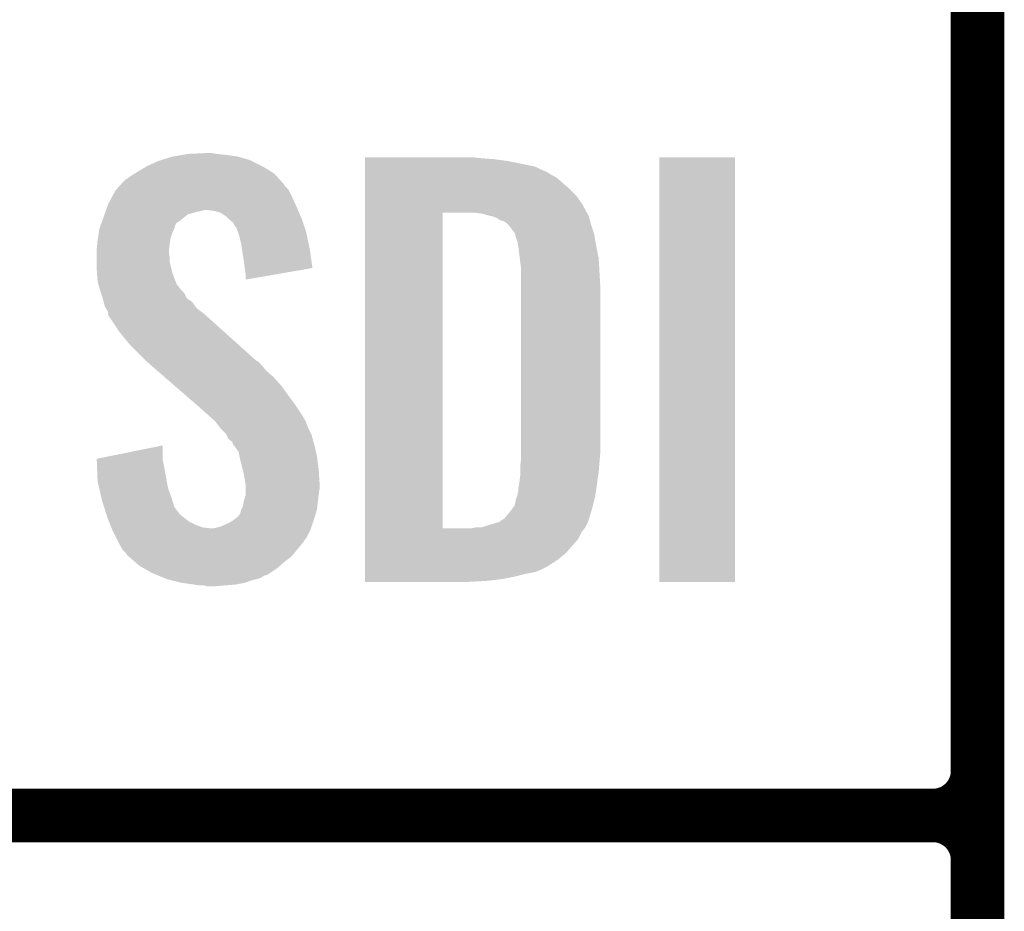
# Model space of a CAD drawing. Extents: x -1.3 to 24.2, y -3.9 to 39.2.
# Tile 4 of 34: x 1.3 to 4.1, y 3.5 to 6.1. Entities that reach past the tile are written whole.
import ezdxf

# ---------------------------------------------------------------- set-up
doc = ezdxf.new("R2010")
doc.units = 0
doc.layers.add('PRESSURE_24_CLICK_V100_GTO', color=14, linetype='CONTINUOUS')

msp = doc.modelspace()

# ---------------------------------------------------------------- linework, layer by layer
at = {"layer": 'PRESSURE_24_CLICK_V100_GTO', "const_width": 0.1524}
for points in [[(4.0132, -0.5588), (4.0132, 18.3388)], [(4.0132, 3.937), (4.0132, 6.223)], [(-1.27, 3.81), (3.8862, 3.81)], [(-1.27, 3.81), (3.8862, 3.81)], [(4.0132, 1.397), (4.0132, 3.683)]]:
    msp.add_lwpolyline(points, dxfattribs=at)
for points in [[(3.8862, 3.81, 0.4142136), (4.0132, 3.937)], [(4.0132, 3.683, 0.4142136), (3.8862, 3.81)], [(4.0132, 3.683, 0.4142136), (3.8862, 3.81)]]:
    msp.add_lwpolyline(points, format="xyb", dxfattribs=at)
at = {"layer": 'PRESSURE_24_CLICK_V100_GTO'}
for points in [[(1.75006, 5.69214), (1.765302, 5.69468), (1.86944, 5.69214), (1.844038, 5.69468)], [(1.765302, 5.69468), (1.81864, 5.69722), (1.844038, 5.69468), (1.831342, 5.69722)], [(1.645922, 5.65912), (1.678942, 5.674362), (1.976118, 5.65912), (1.945636, 5.674362)], [(1.678942, 5.674362), (1.687064, 5.6769), (1.945636, 5.674362), (1.94056, 5.6769)], [(1.687064, 5.6769), (1.71958, 5.68706), (1.94056, 5.6769), (1.905002, 5.68706)], [(1.71958, 5.68706), (1.75006, 5.69214), (1.905002, 5.68706), (1.86944, 5.69214)], [(2.268244, 5.68198), (2.268246, 5.68452), (2.6035, 5.68198), (2.5781, 5.68452)], [(2.268244, 5.67944), (2.268244, 5.68198), (2.63652, 5.67944), (2.6035, 5.68198)], [(2.268244, 5.67436), (2.268244, 5.67944), (2.674618, 5.67436), (2.63652, 5.67944)], [(2.268244, 5.659118), (2.268244, 5.67436), (2.750822, 5.659118), (2.674618, 5.67436)], [(3.10642, 4.475506), (3.106444, 5.684494), (3.322294, 4.475506), (3.32232, 5.684494)], [(3.106444, 5.684494), (3.106446, 5.68452), (3.32232, 5.684494), (3.106446, 5.68452)], [(1.6002, 5.63118), (1.612388, 5.638798), (2.016126, 5.63118), (2.009142, 5.638798)], [(1.612388, 5.638798), (1.62052, 5.64388), (2.009142, 5.638798), (2.000884, 5.64388)], [(1.62052, 5.64388), (1.645922, 5.65912), (2.000884, 5.64388), (1.976118, 5.65912)], [(2.268244, 5.64388), (2.268244, 5.659118), (2.78384, 5.64388), (2.750822, 5.659118)], [(2.268244, 5.641338), (2.268244, 5.64388), (2.788922, 5.641338), (2.78384, 5.64388)], [(2.268244, 5.63626), (2.268244, 5.641338), (2.796542, 5.63626), (2.788922, 5.641338)], [(1.573318, 5.608316), (1.584964, 5.621022), (2.037082, 5.608316), (2.025436, 5.621022)], [(1.584964, 5.621022), (1.590036, 5.623562), (2.025436, 5.621022), (2.023108, 5.623562)], [(1.590036, 5.623562), (1.6002, 5.63118), (2.023108, 5.623562), (2.016126, 5.63118)], [(2.268244, 5.62864), (2.268244, 5.63626), (2.811776, 5.62864), (2.796542, 5.63626)], [(2.268244, 5.6134), (2.268244, 5.62864), (2.82956, 5.6134), (2.811776, 5.62864)], [(2.268244, 5.595622), (2.268244, 5.6134), (2.84988, 5.595622), (2.82956, 5.6134)], [(1.547538, 5.57276), (1.557022, 5.590536), (2.05994, 5.57276), (2.051052, 5.590536)], [(1.557022, 5.590536), (1.55935, 5.593076), (2.051052, 5.590536), (2.049782, 5.593076)], [(1.55935, 5.593076), (1.568668, 5.603244), (2.049782, 5.593076), (2.039622, 5.603244)], [(1.568668, 5.603244), (1.573318, 5.608316), (2.039622, 5.603244), (2.037082, 5.608316)], [(2.268242, 5.5753), (2.268244, 5.595622), (2.8702, 5.5753), (2.84988, 5.595622)], [(1.5367, 5.552442), (1.547538, 5.57276), (2.069176, 5.552442), (2.05994, 5.57276)], [(2.268242, 5.5499), (2.268242, 5.5753), (2.88798, 5.5499), (2.8702, 5.5753)], [(1.525812, 5.521958), (1.528534, 5.52958), (1.762758, 5.521958), (1.78816, 5.52958)], [(1.528534, 5.52958), (1.529442, 5.53212), (1.78816, 5.52958), (1.80086, 5.53212)], [(1.529442, 5.53212), (1.530348, 5.53466), (1.80086, 5.53212), (1.811018, 5.53466)], [(1.530348, 5.53466), (1.533978, 5.54482), (2.076996, 5.53466), (2.07264, 5.54482)], [(1.533978, 5.54482), (1.5367, 5.552442), (2.07264, 5.54482), (2.069176, 5.552442)], [(1.838958, 5.53212), (1.818638, 5.53466), (2.078084, 5.53212), (2.076996, 5.53466)], [(1.856744, 5.527042), (1.838958, 5.53212), (2.08026, 5.527042), (2.078084, 5.53212)], [(1.87198, 5.51688), (1.856744, 5.527042), (2.084616, 5.51688), (2.08026, 5.527042)], [(2.268222, 4.627902), (2.268242, 5.52704), (2.4892, 4.627902), (2.489222, 5.52704)], [(2.268242, 5.52704), (2.268242, 5.5499), (2.90045, 5.52704), (2.88798, 5.5499)], [(2.600962, 5.5245), (2.580638, 5.52704), (2.901836, 5.5245), (2.90045, 5.52704)], [(1.51493, 5.491482), (1.517648, 5.499096), (1.727198, 5.491482), (1.732284, 5.499096)], [(1.517648, 5.499096), (1.518556, 5.501638), (1.732284, 5.499096), (1.737358, 5.501638)], [(1.518556, 5.501638), (1.525812, 5.521958), (1.737358, 5.501638), (1.762758, 5.521958)], [(1.879602, 5.50926), (1.87198, 5.51688), (2.08788, 5.50926), (2.084616, 5.51688)], [(1.88214, 5.506722), (1.879602, 5.50926), (2.088726, 5.506722), (2.08788, 5.50926)], [(1.892296, 5.499096), (1.88214, 5.506722), (2.091268, 5.499096), (2.088726, 5.506722)], [(1.897378, 5.488944), (1.892296, 5.499096), (2.094652, 5.488944), (2.091268, 5.499096)], [(2.60985, 5.52196), (2.600962, 5.5245), (2.90322, 5.52196), (2.901836, 5.5245)], [(2.618738, 5.51942), (2.60985, 5.52196), (2.904492, 5.51942), (2.90322, 5.52196)], [(2.631442, 5.516878), (2.618738, 5.51942), (2.905762, 5.516878), (2.904492, 5.51942)], [(2.644142, 5.511798), (2.631442, 5.516878), (2.907032, 5.511798), (2.905762, 5.516878)], [(2.651762, 5.50672), (2.644142, 5.511798), (2.9083, 5.50672), (2.907032, 5.511798)], [(2.656844, 5.50418), (2.651762, 5.50672), (2.909026, 5.50418), (2.9083, 5.50672)], [(2.659384, 5.504178), (2.656844, 5.50418), (2.909028, 5.504178), (2.909026, 5.50418)], [(2.66954, 5.499098), (2.659384, 5.504178), (2.910478, 5.499098), (2.909028, 5.504178)], [(2.679698, 5.48894), (2.66954, 5.499098), (2.91338, 5.48894), (2.910478, 5.499098)], [(1.507392, 5.45592), (1.509736, 5.471158), (1.7145, 5.45592), (1.71958, 5.471158)], [(1.509736, 5.471158), (1.5113, 5.481318), (1.71958, 5.471158), (1.72466, 5.481318)], [(1.5113, 5.481318), (1.511302, 5.481322), (1.72466, 5.481318), (1.72466, 5.481322)], [(1.511302, 5.481322), (1.51493, 5.491482), (1.72466, 5.481322), (1.727198, 5.491482)], [(1.902454, 5.483866), (1.897378, 5.488944), (2.096346, 5.483866), (2.094652, 5.488944)], [(1.90246, 5.481324), (1.902454, 5.483866), (2.097192, 5.481324), (2.096346, 5.483866)], [(1.906272, 5.471158), (1.90246, 5.481324), (2.10058, 5.471158), (2.097192, 5.481324)], [(1.910078, 5.461002), (1.906272, 5.471158), (2.10272, 5.461002), (2.10058, 5.471158)], [(2.6797, 5.488938), (2.679698, 5.48894), (2.913382, 5.488938), (2.91338, 5.48894)], [(2.694942, 5.468618), (2.6797, 5.488938), (2.920154, 5.468618), (2.913382, 5.488938)], [(1.505458, 5.44068), (1.50622, 5.4483), (1.71196, 5.44068), (1.71323, 5.4483)], [(1.50622, 5.4483), (1.507392, 5.45592), (1.71323, 5.4483), (1.7145, 5.45592)], [(1.91516, 5.43814), (1.910078, 5.461002), (2.107532, 5.43814), (2.10272, 5.461002)], [(2.695578, 5.46608), (2.694942, 5.468618), (2.921, 5.46608), (2.920154, 5.468618)], [(2.69748, 5.458462), (2.695578, 5.46608), (2.92227, 5.458462), (2.921, 5.46608)], [(2.70002, 5.45084), (2.69748, 5.458462), (2.92354, 5.45084), (2.92227, 5.458462)], [(2.70256, 5.445756), (2.70002, 5.45084), (2.924388, 5.445756), (2.92354, 5.45084)], [(2.70256, 5.443218), (2.70256, 5.445756), (2.924812, 5.443218), (2.924388, 5.445756)], [(2.70383, 5.4356), (2.70256, 5.443218), (2.92608, 5.4356), (2.924812, 5.443218)], [(1.50368, 5.4229), (1.505458, 5.44068), (1.709736, 5.4229), (1.71196, 5.44068)], [(1.50368, 5.420358), (1.50368, 5.4229), (1.70942, 5.420358), (1.709736, 5.4229)], [(1.50368, 5.410198), (1.50368, 5.420358), (1.70942, 5.410198), (1.70942, 5.420358)], [(1.917568, 5.4229), (1.91516, 5.43814), (2.11074, 5.4229), (2.107532, 5.43814)], [(1.92278, 5.38988), (1.917568, 5.4229), (2.115442, 5.38988), (2.11074, 5.4229)], [(2.7051, 5.42798), (2.70383, 5.4356), (2.927604, 5.42798), (2.92608, 5.4356)], [(2.70891, 5.3975), (2.7051, 5.42798), (2.9337, 5.3975), (2.927604, 5.42798)], [(1.50368, 5.400038), (1.50368, 5.410198), (1.71196, 5.400038), (1.70942, 5.410198)], [(1.50368, 5.384798), (1.50368, 5.400038), (1.71196, 5.384798), (1.71196, 5.400038)], [(1.92532, 5.36956), (1.92278, 5.38988), (2.118336, 5.36956), (2.115442, 5.38988)], [(2.71272, 5.367018), (2.70891, 5.3975), (2.935494, 5.367018), (2.9337, 5.3975)], [(1.50368, 5.364478), (1.50368, 5.384798), (1.717042, 5.364478), (1.71196, 5.384798)], [(1.504462, 5.354318), (1.50368, 5.364478), (1.719582, 5.354318), (1.717042, 5.364478)], [(1.925322, 5.369556), (1.92532, 5.36956), (2.118336, 5.369556), (2.118336, 5.36956)], [(1.92786, 5.35178), (1.925322, 5.369556), (2.015688, 5.35178), (2.118336, 5.369556)], [(2.71272, 5.35432), (2.71272, 5.367018), (2.93624, 5.35432), (2.935494, 5.367018)], [(1.50622, 5.331462), (1.504462, 5.354318), (1.728376, 5.331462), (1.719582, 5.354318)], [(1.508992, 5.321304), (1.50622, 5.331462), (1.732284, 5.321304), (1.728376, 5.331462)], [(1.92786, 5.33657), (1.92786, 5.35178), (1.92786, 5.33657), (2.015688, 5.35178)], [(2.71272, 5.308602), (2.71272, 5.35432), (2.93878, 5.308602), (2.93624, 5.35432)], [(1.510378, 5.31622), (1.508992, 5.321304), (1.73736, 5.31622), (1.732284, 5.321304)], [(1.512458, 5.308598), (1.510378, 5.31622), (1.742442, 5.308598), (1.73736, 5.31622)], [(1.513842, 5.30352), (1.512458, 5.308598), (1.74752, 5.30352), (1.742442, 5.308598)], [(1.515538, 5.298436), (1.513842, 5.30352), (1.752602, 5.298436), (1.74752, 5.30352)], [(2.71272, 4.84632), (2.71272, 5.308602), (2.93878, 4.84632), (2.93878, 5.308602)], [(1.520612, 5.283204), (1.515538, 5.298436), (1.760224, 5.283204), (1.752602, 5.298436)], [(1.52146, 5.280658), (1.520612, 5.283204), (1.764042, 5.280658), (1.760224, 5.283204)], [(1.523366, 5.273038), (1.52146, 5.280658), (1.775462, 5.273038), (1.764042, 5.280658)], [(1.526538, 5.260338), (1.523366, 5.273038), (1.784534, 5.260338), (1.775462, 5.273038)], [(1.529588, 5.255258), (1.526538, 5.260338), (1.788162, 5.255258), (1.784534, 5.260338)], [(1.53416, 5.247642), (1.529588, 5.255258), (1.798318, 5.247642), (1.788162, 5.255258)], [(1.536066, 5.24002), (1.53416, 5.247642), (1.80848, 5.24002), (1.798318, 5.247642)], [(1.5367, 5.237482), (1.536066, 5.24002), (1.811306, 5.237482), (1.80848, 5.24002)], [(1.5367, 5.23494), (1.5367, 5.237482), (1.814136, 5.23494), (1.811306, 5.237482)], [(1.56718, 5.18922), (1.5367, 5.23494), (1.865032, 5.18922), (1.814136, 5.23494)], [(1.5875, 5.16382), (1.56718, 5.18922), (1.893308, 5.16382), (1.865032, 5.18922)], [(1.60274, 5.14604), (1.5875, 5.16382), (1.913102, 5.14604), (1.893308, 5.16382)], [(1.64338, 5.105398), (1.60274, 5.14604), (1.958344, 5.105398), (1.913102, 5.14604)], [(1.646312, 5.102858), (1.64338, 5.105398), (1.963416, 5.102858), (1.958344, 5.105398)], [(1.658032, 5.0927), (1.646312, 5.102858), (1.97358, 5.0927), (1.963416, 5.102858)], [(1.67562, 5.077458), (1.658032, 5.0927), (1.98628, 5.077458), (1.97358, 5.0927)], [(1.696134, 5.05968), (1.67562, 5.077458), (2.0066, 5.05968), (1.98628, 5.077458)], [(1.725442, 5.03428), (1.696134, 5.05968), (2.02946, 5.03428), (2.0066, 5.05968)], [(1.78992, 4.9784), (1.725442, 5.03428), (2.0701, 4.9784), (2.02946, 5.03428)], [(1.79578, 4.97332), (1.78992, 4.9784), (2.073488, 4.97332), (2.0701, 4.9784)], [(1.824358, 4.947918), (1.79578, 4.97332), (2.09042, 4.947918), (2.073488, 4.97332)], [(1.830074, 4.942838), (1.824358, 4.947918), (2.092962, 4.942838), (2.09042, 4.947918)], [(1.838638, 4.935224), (1.830074, 4.942838), (2.09804, 4.935224), (2.092962, 4.942838)], [(1.8415, 4.93268), (1.838638, 4.935224), (2.098994, 4.93268), (2.09804, 4.935224)], [(1.854838, 4.9149), (1.8415, 4.93268), (2.10566, 4.9149), (2.098994, 4.93268)], [(1.85674, 4.912362), (1.854838, 4.9149), (2.10693, 4.912362), (2.10566, 4.9149)], [(1.871978, 4.897116), (1.85674, 4.912362), (2.114554, 4.897116), (2.10693, 4.912362)], [(1.873248, 4.894578), (1.871978, 4.897116), (2.115822, 4.894578), (2.114554, 4.897116)], [(1.879598, 4.881886), (1.873248, 4.894578), (2.119284, 4.881886), (2.115822, 4.894578)], [(1.889756, 4.874258), (1.879598, 4.881886), (2.121364, 4.874258), (2.119284, 4.881886)], [(1.503702, 4.826004), (1.69164, 4.86407), (1.69164, 4.826004), (1.69164, 4.86407)], [(1.8923, 4.866644), (1.889756, 4.874258), (2.12344, 4.866644), (2.121364, 4.874258)], [(1.892304, 4.86664), (1.8923, 4.866644), (2.12344, 4.86664), (2.12344, 4.866644)], [(1.894838, 4.864102), (1.892304, 4.86664), (2.124026, 4.864102), (2.12344, 4.86664)], [(1.907538, 4.846324), (1.894838, 4.864102), (2.12813, 4.846324), (2.124026, 4.864102)], [(1.503804, 4.823458), (1.503702, 4.826004), (1.69164, 4.823458), (1.69164, 4.826004)], [(1.910362, 4.83362), (1.907538, 4.846324), (2.13106, 4.83362), (2.12813, 4.846324)], [(1.91262, 4.82346), (1.910362, 4.83362), (2.132416, 4.82346), (2.13106, 4.83362)], [(2.711796, 4.81838), (2.71272, 4.82854), (2.93624, 4.81838), (2.937162, 4.82854)], [(2.71272, 4.82854), (2.71272, 4.84632), (2.937162, 4.82854), (2.93878, 4.84632)], [(1.504812, 4.79806), (1.503804, 4.823458), (1.69672, 4.79806), (1.69164, 4.823458)], [(1.50622, 4.762502), (1.504812, 4.79806), (1.703188, 4.762502), (1.69672, 4.79806)], [(1.919606, 4.79552), (1.91262, 4.82346), (2.13614, 4.79552), (2.132416, 4.82346)], [(2.71018, 4.800602), (2.711796, 4.81838), (2.934758, 4.800602), (2.93624, 4.81838)], [(2.71018, 4.7879), (2.71018, 4.800602), (2.9337, 4.7879), (2.934758, 4.800602)], [(1.92278, 4.78282), (1.919606, 4.79552), (2.136934, 4.78282), (2.13614, 4.79552)], [(1.927438, 4.754882), (1.92278, 4.78282), (2.13868, 4.754882), (2.136934, 4.78282)], [(2.70764, 4.757422), (2.71018, 4.77774), (2.929346, 4.757422), (2.932248, 4.77774)], [(2.71018, 4.77774), (2.71018, 4.7879), (2.932248, 4.77774), (2.9337, 4.7879)], [(1.51084, 4.74218), (1.50622, 4.762502), (1.706882, 4.74218), (1.703188, 4.762502)], [(1.51719, 4.71424), (1.51084, 4.74218), (1.71704, 4.71424), (1.706882, 4.74218)], [(1.92786, 4.752342), (1.927438, 4.754882), (2.13868, 4.752342), (2.13868, 4.754882)], [(1.92786, 4.74218), (1.92786, 4.752342), (2.13868, 4.74218), (2.13868, 4.752342)], [(1.92786, 4.7244), (1.92786, 4.74218), (2.13614, 4.7244), (2.13868, 4.74218)], [(2.705098, 4.734558), (2.7051, 4.744718), (2.926078, 4.734558), (2.92753, 4.744718)], [(2.7051, 4.744718), (2.70764, 4.757422), (2.92753, 4.744718), (2.929346, 4.757422)], [(1.51892, 4.70662), (1.51719, 4.71424), (1.719328, 4.70662), (1.71704, 4.71424)], [(1.922782, 4.706622), (1.92786, 4.721864), (2.133916, 4.706622), (2.135822, 4.721864)], [(1.92786, 4.721864), (1.92786, 4.7244), (2.135822, 4.721864), (2.13614, 4.7244)], [(2.69748, 4.70916), (2.700018, 4.716778), (2.921508, 4.70916), (2.92354, 4.716778)], [(2.700018, 4.716778), (2.702558, 4.724398), (2.92354, 4.716778), (2.924628, 4.724398)], [(2.702558, 4.724398), (2.70256, 4.726936), (2.924628, 4.724398), (2.92499, 4.726936)], [(2.70256, 4.726936), (2.705098, 4.734558), (2.92499, 4.726936), (2.926078, 4.734558)], [(1.524534, 4.688842), (1.51892, 4.70662), (1.724664, 4.688842), (1.719328, 4.70662)], [(1.525338, 4.6863), (1.524534, 4.688842), (1.7272, 4.6863), (1.724664, 4.688842)], [(1.527744, 4.67868), (1.525338, 4.6863), (1.73228, 4.67868), (1.7272, 4.6863)], [(1.91516, 4.681222), (1.92024, 4.691382), (2.13106, 4.681222), (2.132188, 4.691382)], [(1.92024, 4.691382), (1.922356, 4.70408), (2.132188, 4.691382), (2.1336, 4.70408)], [(1.922356, 4.70408), (1.922782, 4.706622), (2.1336, 4.70408), (2.133916, 4.706622)], [(2.68351, 4.67868), (2.694938, 4.693916), (2.91338, 4.67868), (2.917442, 4.693916)], [(2.694938, 4.693916), (2.69748, 4.70916), (2.917442, 4.693916), (2.921508, 4.70916)], [(1.530952, 4.668518), (1.527744, 4.67868), (1.739902, 4.668518), (1.73228, 4.67868)], [(1.53416, 4.658358), (1.530952, 4.668518), (1.752602, 4.658358), (1.739902, 4.668518)], [(1.538226, 4.648198), (1.53416, 4.658358), (1.765302, 4.648198), (1.752602, 4.658358)], [(1.89907, 4.65582), (1.90246, 4.658362), (2.12344, 4.65582), (2.124202, 4.658362)], [(1.90246, 4.658362), (1.90754, 4.66344), (2.124202, 4.658362), (2.125726, 4.66344)], [(1.90754, 4.66344), (1.912622, 4.671058), (2.125726, 4.66344), (2.12801, 4.671058)], [(1.912622, 4.671058), (1.915158, 4.681218), (2.12801, 4.671058), (2.13106, 4.681218)], [(1.915158, 4.681218), (1.91516, 4.681222), (2.13106, 4.681218), (2.13106, 4.681222)], [(2.66446, 4.65582), (2.667002, 4.658362), (2.906346, 4.65582), (2.907128, 4.658362)], [(2.667002, 4.658362), (2.6797, 4.6736), (2.907128, 4.658362), (2.911816, 4.6736)], [(2.6797, 4.6736), (2.68351, 4.67868), (2.911816, 4.6736), (2.91338, 4.67868)], [(1.542288, 4.63804), (1.538226, 4.648198), (1.78562, 4.63804), (1.765302, 4.648198)], [(1.545336, 4.63042), (1.542288, 4.63804), (1.805942, 4.63042), (1.78562, 4.63804)], [(1.546352, 4.62788), (1.545336, 4.63042), (1.828802, 4.62788), (1.805942, 4.63042)], [(1.836422, 4.62788), (1.856742, 4.63296), (2.114126, 4.62788), (2.11582, 4.63296)], [(1.856742, 4.63296), (1.8796, 4.64312), (2.11582, 4.63296), (2.119206, 4.64312)], [(1.8796, 4.64312), (1.8923, 4.65074), (2.119206, 4.64312), (2.121746, 4.65074)], [(1.8923, 4.65074), (1.89907, 4.65582), (2.121746, 4.65074), (2.12344, 4.65582)], [(2.570478, 4.62788), (2.583178, 4.63042), (2.893564, 4.62788), (2.895596, 4.63042)], [(2.598416, 4.63042), (2.598428, 4.630424), (2.895596, 4.63042), (2.8956, 4.630424)], [(2.598428, 4.630424), (2.63144, 4.64058), (2.8956, 4.630424), (2.900678, 4.64058)], [(2.63144, 4.64058), (2.64922, 4.645658), (2.900678, 4.64058), (2.903218, 4.645658)], [(2.64922, 4.645658), (2.649222, 4.64566), (2.903218, 4.645658), (2.90322, 4.64566)], [(2.649222, 4.64566), (2.66446, 4.65582), (2.90322, 4.64566), (2.906346, 4.65582)], [(1.547368, 4.62534), (1.546352, 4.62788), (2.11328, 4.62534), (2.114126, 4.62788)], [(1.5494, 4.62026), (1.547368, 4.62534), (2.110738, 4.62026), (2.11328, 4.62534)], [(1.559558, 4.599944), (1.5494, 4.62026), (2.100578, 4.599944), (2.110738, 4.62026)], [(2.268222, 4.62788), (2.268222, 4.627902), (2.570478, 4.62788), (2.4892, 4.627902)], [(2.268222, 4.617718), (2.268222, 4.62788), (2.885438, 4.617718), (2.893564, 4.62788)], [(2.268222, 4.597404), (2.268222, 4.617718), (2.87528, 4.597404), (2.885438, 4.617718)], [(1.56083, 4.5974), (1.559558, 4.599944), (2.09804, 4.5974), (2.100578, 4.599944)], [(1.56464, 4.58978), (1.56083, 4.5974), (2.09296, 4.58978), (2.09804, 4.5974)], [(1.571696, 4.57708), (1.56464, 4.58978), (2.0828, 4.57708), (2.09296, 4.58978)], [(1.577338, 4.566922), (1.571696, 4.57708), (2.074334, 4.566922), (2.0828, 4.57708)], [(2.26822, 4.556758), (2.268222, 4.597404), (2.839718, 4.556758), (2.87528, 4.597404)], [(1.587498, 4.556756), (1.577338, 4.566922), (2.065862, 4.556756), (2.074334, 4.566922)], [(1.590038, 4.551684), (1.587498, 4.556756), (2.061636, 4.551684), (2.065862, 4.556756)], [(1.595972, 4.546598), (1.590038, 4.551684), (2.057398, 4.546598), (2.061636, 4.551684)], [(1.613752, 4.53136), (1.595972, 4.546598), (2.03708, 4.53136), (2.057398, 4.546598)], [(2.26822, 4.53644), (2.26822, 4.556758), (2.814318, 4.53644), (2.839718, 4.556758)], [(1.625604, 4.5212), (1.613752, 4.53136), (2.025468, 4.5212), (2.03708, 4.53136)], [(1.638938, 4.51358), (1.625604, 4.5212), (2.01676, 4.51358), (2.025468, 4.5212)], [(2.26822, 4.51866), (2.26822, 4.53644), (2.786378, 4.51866), (2.814318, 4.53644)], [(2.26822, 4.51104), (2.26822, 4.51866), (2.77114, 4.51104), (2.786378, 4.51866)], [(1.661158, 4.50088), (1.638938, 4.51358), (1.99771, 4.50088), (2.01676, 4.51358)], [(1.667334, 4.498338), (1.661158, 4.50088), (1.993898, 4.498338), (1.99771, 4.50088)], [(1.673502, 4.495798), (1.667334, 4.498338), (1.991354, 4.495798), (1.993898, 4.498338)], [(1.679666, 4.49326), (1.673502, 4.495798), (1.981198, 4.49326), (1.991354, 4.495798)], [(1.69818, 4.485638), (1.679666, 4.49326), (1.968502, 4.485638), (1.981198, 4.49326)], [(2.26822, 4.50342), (2.26822, 4.51104), (2.753358, 4.50342), (2.77114, 4.51104)], [(2.26822, 4.49834), (2.26822, 4.50342), (2.72542, 4.49834), (2.753358, 4.50342)], [(2.26822, 4.49072), (2.26822, 4.49834), (2.69494, 4.49072), (2.72542, 4.49834)], [(2.26822, 4.4831), (2.26822, 4.49072), (2.65684, 4.4831), (2.69494, 4.49072)], [(1.704338, 4.483102), (1.69818, 4.485638), (1.958354, 4.483102), (1.968502, 4.485638)], [(1.714506, 4.48056), (1.704338, 4.483102), (1.948182, 4.48056), (1.958354, 4.483102)], [(1.74498, 4.47294), (1.714506, 4.48056), (1.925318, 4.47294), (1.948182, 4.48056)], [(1.78054, 4.46786), (1.74498, 4.47294), (1.89992, 4.46786), (1.925318, 4.47294)], [(1.795778, 4.46532), (1.78054, 4.46786), (1.86944, 4.46532), (1.89992, 4.46786)], [(1.818638, 4.462782), (1.811016, 4.46532), (1.836446, 4.462782), (1.86944, 4.46532)], [(1.836422, 4.46278), (1.818638, 4.462782), (1.836422, 4.46278), (1.836446, 4.462782)], [(2.26822, 4.47802), (2.26822, 4.4831), (2.61112, 4.47802), (2.65684, 4.4831)], [(2.26822, 4.475506), (2.26822, 4.47802), (2.563354, 4.475506), (2.61112, 4.47802)], [(2.562862, 4.47548), (2.26822, 4.475506), (2.562862, 4.47548), (2.563354, 4.475506)], [(3.322294, 4.47548), (3.10642, 4.475506), (3.322294, 4.47548), (3.322294, 4.475506)]]:
    msp.add_solid(points, dxfattribs=at)

doc.saveas('drawing.dxf')
